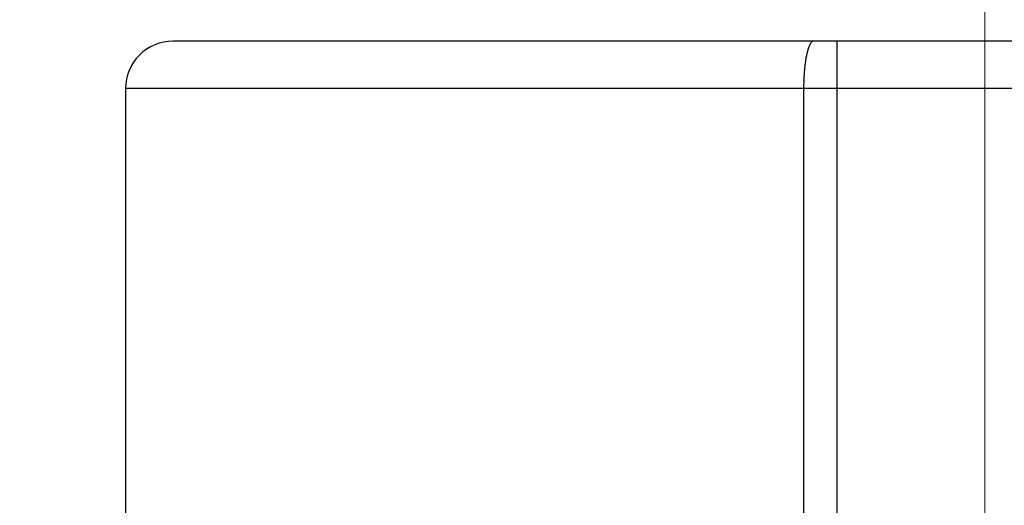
# Model space of a CAD drawing. Header units: millimetres. Extents: x 0 to 840, y 0 to 594.
# Tile 122 of 139: x 739.88 to 746.13, y 360.18 to 363.26. Entities that reach past the tile are written whole.
import ezdxf

# ---------------------------------------------------------------- set-up
doc = ezdxf.new("R2010")
doc.units = ezdxf.units.MM
doc.header["$LTSCALE"] = 0.36378
doc.linetypes.add('CENTER', pattern=[50.8, 31.75, -6.35, 6.35, -6.35])
doc.layers.add('NoLayerName_001', color=7, linetype='Continuous')
doc.layers.add('NoLayerName_003', color=7, linetype='Continuous')
doc.styles.get("Standard").update_dxf_attribs({"font": 'txt', "bigfont": 'extfont2'})
doc.dimstyles.get("Standard").update_dxf_attribs({"dimtxt": 2.5, "dimasz": 2.5, "dimexe": 1, "dimexo": 1, "dimtad": 1, "dimdec": 3, "dimzin": 0, "dimdsep": 46, "dimtxsty": 'Standard', "dimcen": 2.5, "dimadec": 3, "dimazin": 0, "dimtfac": 0.75, "dimtdec": 3, "dimtmove": 0, "dimatfit": 3, "dimfxl": 1, "dimarcsym": 0})

# ---------------------------------------------------------------- blocks, each defined once
blk = doc.blocks.new('_OPEN30')
at = {"color": 0, "linetype": 'ByBlock', "lineweight": -2}
for p, q in [((-1, 0.267949), (0, 0)), ((0, 0), (-1, -0.267949)), ((0, 0), (-1, 0))]:
    blk.add_line(p, q, dxfattribs=at)
blk = doc.blocks.new('*D55')
at = {"layer": 'Defpoints', "color": 0}
for p in [(658.5063, 410.7188), (658.5063, 332.419), (778.5063, 332.419)]:
    blk.add_point(p, dxfattribs=at)
at = {"layer": 'NoLayerName_001', "color": 0, "linetype": 'Continuous', "lineweight": 13}
for p, q in [((658.5063, 334.419), (658.5063, 412.7188)), ((778.5063, 334.419), (778.5063, 412.7188)), ((775.5063, 410.7188), (661.5063, 410.7188))]:
    blk.add_line(p, q, dxfattribs=at)
at = {"layer": 'NoLayerName_001', "color": 0, "lineweight": 13, "xscale": 3, "yscale": 3, "zscale": 3, "rotation": 180}
blk.add_blockref('_OPEN30', (658.5063, 410.7188), dxfattribs=at)
at = {"layer": 'NoLayerName_001', "color": 0, "lineweight": 13, "xscale": 3, "yscale": 3, "zscale": 3}
blk.add_blockref('_OPEN30', (778.5063, 410.7188), dxfattribs=at)
at = {"layer": 'NoLayerName_001', "color": 0, "lineweight": 13, "insert": (718.5063, 416.2188), "char_height": 7, "attachment_point": 5}
blk.add_mtext('\\W0.8000;120', dxfattribs=at)

msp = doc.modelspace()

# ---------------------------------------------------------------- linework, layer by layer
at = {"layer": 'NoLayerName_001', "color": 7, "linetype": 'Continuous', "lineweight": 25}
for p, q in [((751.1563, 363.119), (740.8563, 363.119)), ((740.5563, 362.819), (740.5563, 359.9641))]:
    msp.add_line(p, q, dxfattribs=at)
at = {"layer": 'NoLayerName_001', "color": 8, "linetype": 'Continuous', "lineweight": 25}
for p, q in [((745.0682, 363.119), (745.0682, 352.2076)), ((751.4563, 362.819), (740.5563, 362.819)), ((744.8574, 362.819), (744.8574, 352.2028))]:
    msp.add_line(p, q, dxfattribs=at)
at = {"layer": 'NoLayerName_001', "color": 7, "linetype": 'Continuous', "lineweight": 25}
msp.add_arc((740.8563, 362.819), 0.3, 89.99988, 180, dxfattribs=at)
at = {"layer": 'NoLayerName_001', "color": 8, "linetype": 'Continuous', "lineweight": 25}
for points, knots in [([(744.9207, 363.119), (744.9188, 363.1186), (744.9148, 363.1183), (744.9099, 363.1148), (744.9057, 363.1108), (744.9022, 363.1061), (744.8992, 363.1013), (744.8964, 363.0962), (744.8939, 363.091), (744.8916, 363.0858), (744.8896, 363.0804), (744.8876, 363.075), (744.8858, 363.0695), (744.8842, 363.064), (744.8826, 363.0585), (744.8811, 363.0529), (744.8796, 363.0474), (744.8783, 363.0418), (744.877, 363.0362), (744.8758, 363.0305), (744.8747, 363.0249), (744.8736, 363.0193), (744.8725, 363.0136), (744.8715, 363.008), (744.8706, 363.0023), (744.8697, 362.9966), (744.8688, 362.9909), (744.868, 362.9852), (744.8672, 362.9795), (744.8665, 362.9738), (744.8658, 362.9681), (744.8651, 362.9624), (744.8645, 362.9567), (744.8639, 362.951), (744.8633, 362.9453), (744.8628, 362.9396), (744.8622, 362.9338), (744.8618, 362.9281), (744.8613, 362.9224), (744.8609, 362.9167), (744.8606, 362.9128), (744.8605, 362.9109)], [0, 0, 0, 0, 0.0057318, 0.0116722, 0.0175311, 0.0232493, 0.0289872, 0.0347483, 0.0405043, 0.0462552, 0.0520066, 0.0577603, 0.0635149, 0.0692673, 0.0750173, 0.0807658, 0.0865136, 0.0922612, 0.0980087, 0.1037562, 0.1095034, 0.1152506, 0.120998, 0.1267455, 0.1324933, 0.1382412, 0.1439892, 0.1497371, 0.1554846, 0.161232, 0.1669792, 0.1727263, 0.1784734, 0.1842204, 0.1899675, 0.1957145, 0.2014615, 0.2072085, 0.2129554, 0.2187023, 0.2244492, 0.2244492, 0.2244492, 0.2244492]), ([(744.8605, 362.9109), (744.8604, 362.909), (744.8601, 362.9052), (744.8597, 362.8995), (744.8594, 362.8937), (744.8591, 362.888), (744.8589, 362.8822), (744.8586, 362.8765), (744.8584, 362.8708), (744.8582, 362.865), (744.858, 362.8593), (744.8579, 362.8535), (744.8577, 362.8478), (744.8576, 362.842), (744.8575, 362.8363), (744.8575, 362.8305), (744.8574, 362.8248), (744.8574, 362.821), (744.8574, 362.819)], [0, 0, 0, 0, 0.00574695, 0.01149394, 0.01724097, 0.02298804, 0.02873515, 0.03448226, 0.04022938, 0.04597648, 0.05172356, 0.0574706, 0.0632176, 0.06896455, 0.07471142, 0.08045821, 0.0862049, 0.09195146, 0.09195146, 0.09195146, 0.09195146])]:
    msp.add_open_spline(points, degree=3, knots=knots, dxfattribs=at)
at = {"layer": 'NoLayerName_003', "color": 2, "linetype": 'CENTER', "lineweight": 13}
msp.add_line((746.0063, 366.119), (746.0063, 344.369), dxfattribs=at)
msp.add_line((746.0063, 366.119), (746.0063, 344.369), dxfattribs=at)

# ---------------------------------------------------------------- dimensions: what is measured, and where the dimension line sits
at = {"layer": 'NoLayerName_001', "color": 3, "linetype": 'Continuous', "lineweight": 13}
dim = msp.add_linear_dim(base=(658.5063, 410.7188), p1=(778.5063, 332.419), p2=(658.5063, 332.419), angle=180, text='\\W0.8000;<>', dimstyle='Standard', override={"dimtxt": 7, "dimasz": 3, "dimexe": 2, "dimexo": 2, "dimgap": 2, "dimzin": 8, "dimblk": 'OPEN30', "dimclrd": 0, "dimclre": 0, "dimclrt": 0, "dimtp": 0, "dimtm": 0, "dimlwd": 13, "dimlwe": 13}, dxfattribs=at)
dim.commit()
dim.dimension.update_dxf_attribs({"geometry": '*D55', "text_midpoint": (718.5063, 410.7188), "dimtype": 160})

doc.saveas('drawing.dxf')
